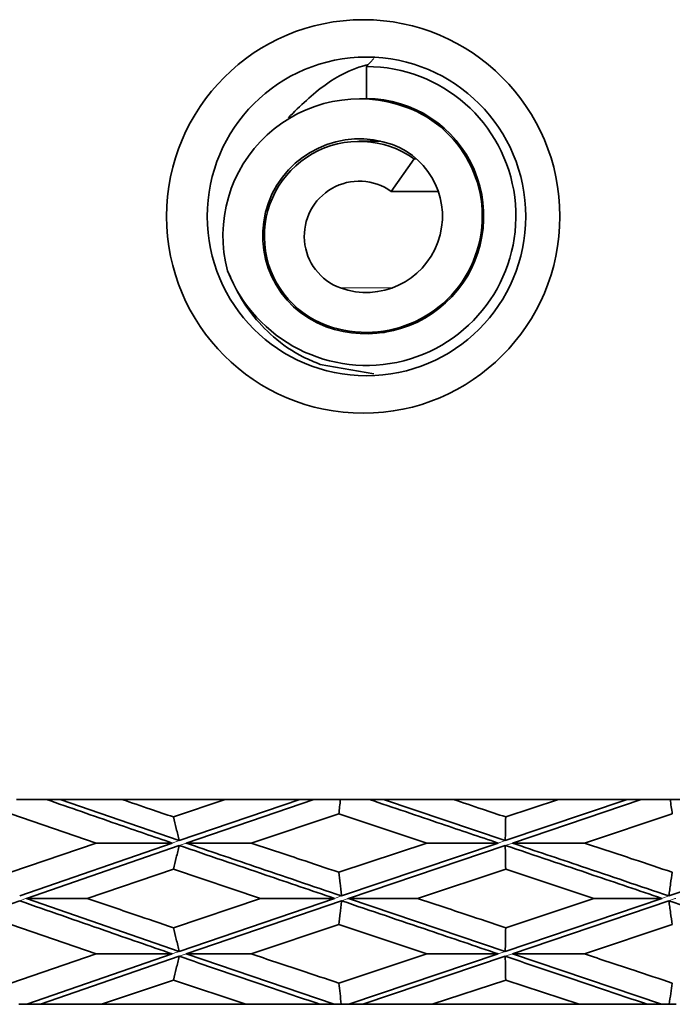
# Model space of a CAD drawing. Header units: millimetres. Extents: x 0 to 1118, y 0 to 864.
# Tile 186 of 200: x 989.44 to 992.21, y 363.55 to 367.71. Entities that reach past the tile are written whole.
import ezdxf

# ---------------------------------------------------------------- set-up
doc = ezdxf.new("R2010")
doc.units = ezdxf.units.MM

msp = doc.modelspace()

# ---------------------------------------------------------------- linework, layer by layer
at = {"color": 7, "linetype": 'Continuous', "lineweight": 35}
for p, q in [((990.9114, 367.5139), (990.9427, 367.5472)), ((990.9114, 367.5139), (990.9114, 367.3782)), ((990.9381, 367.3775), (990.8816, 367.3775)), ((990.9717, 367.1984), (990.8809, 367.1984)), ((991.0161, 366.9857), (991.1142, 367.1231)), ((991.1142, 367.1231), (991.1234, 367.1231)), ((991.0161, 366.9857), (991.2153, 366.9857)), ((990.9114, 366.3889), (990.9882, 366.3889)), ((990.7155, 366.2541), (990.9427, 366.2139)), ((989.43, 364.4139), (989.5574, 364.4139)), ((989.6152, 364.4139), (990.1188, 364.2394)), ((989.6152, 364.4139), (989.8759, 364.4139)), ((989.8759, 364.4139), (990.3143, 364.4139)), ((990.3143, 364.4139), (990.0945, 364.3398)), ((990.6293, 364.4139), (990.1188, 364.2394)), ((990.6889, 364.4139), (990.1483, 364.2293)), ((990.3143, 364.4139), (990.6293, 364.4139)), ((990.6889, 364.4139), (990.8017, 364.4139)), ((990.8017, 364.4139), (990.9234, 364.4139)), ((990.9832, 364.4139), (991.4991, 364.2394)), ((990.9832, 364.4139), (991.2778, 364.4139)), ((991.2778, 364.4139), (991.7237, 364.4139)), ((992.0145, 364.4139), (991.4991, 364.2394)), ((991.7237, 364.4139), (991.5008, 364.3398)), ((992.0742, 364.4139), (991.529, 364.2293)), ((991.7237, 364.4139), (992.0145, 364.4139)), ((992.0742, 364.4139), (992.1969, 364.4139)), ((992.1969, 364.4139), (992.3082, 364.4139)), ((989.407, 364.3531), (989.7682, 364.2293)), ((990.7947, 364.3531), (990.4236, 364.2293)), ((990.7947, 364.3531), (991.1674, 364.2293)), ((992.206, 364.3531), (991.834, 364.2293)), ((989.7682, 364.2293), (989.407, 364.1059)), ((990.0894, 364.2293), (989.4441, 364.0054)), ((990.1188, 364.2192), (989.4728, 363.9953)), ((990.0894, 364.2293), (989.7682, 364.2293)), ((990.1483, 364.2293), (990.4236, 364.2293)), ((991.1674, 364.2293), (990.7947, 364.1059)), ((991.4692, 364.2293), (990.8061, 364.0054)), ((991.4991, 364.2192), (990.8359, 363.9953)), ((991.4692, 364.2293), (991.1674, 364.2293)), ((991.529, 364.2293), (991.834, 364.2293)), ((992.8466, 364.2293), (992.1913, 364.0054)), ((990.0945, 364.1191), (989.7293, 363.9953)), ((990.0945, 364.1191), (990.4632, 363.9953)), ((991.5008, 364.1191), (991.1275, 363.9953)), ((991.5008, 364.1191), (991.8739, 363.9953)), ((989.4441, 363.9852), (988.816, 363.7605)), ((989.4728, 363.9953), (989.7293, 363.9953)), ((989.4728, 363.9953), (990.1188, 363.7706)), ((990.4632, 363.9953), (990.0945, 363.8713)), ((990.7763, 363.9953), (990.1188, 363.7706)), ((990.8061, 363.9852), (990.1483, 363.7605)), ((990.7763, 363.9953), (990.4632, 363.9953)), ((990.8359, 363.9953), (991.1275, 363.9953)), ((990.8359, 363.9953), (991.4991, 363.7706)), ((992.1615, 363.9953), (991.4991, 363.7706)), ((991.8739, 363.9953), (991.5008, 363.8713)), ((992.1913, 363.9852), (991.529, 363.7605)), ((992.1615, 363.9953), (991.8739, 363.9953)), ((989.407, 363.8845), (989.7682, 363.7605)), ((990.7947, 363.8845), (990.4236, 363.7605)), ((990.7947, 363.8845), (991.1674, 363.7605)), ((992.206, 363.8845), (991.834, 363.7605)), ((989.7682, 363.7605), (989.407, 363.6368)), ((990.0894, 363.7605), (989.474, 363.5472)), ((990.0894, 363.7605), (989.7682, 363.7605)), ((990.1483, 363.7605), (990.4236, 363.7605)), ((990.1483, 363.7605), (990.7745, 363.5474)), ((991.1674, 363.7605), (990.7947, 363.6368)), ((991.4692, 363.7605), (990.8371, 363.5472)), ((991.4692, 363.7605), (991.1674, 363.7605)), ((991.529, 363.7605), (991.834, 363.7605)), ((991.529, 363.7605), (992.1598, 363.5474)), ((990.1188, 363.7504), (989.5317, 363.5472)), ((991.4991, 363.7504), (990.8968, 363.5472)), ((990.0945, 363.65), (989.7899, 363.5472)), ((990.0945, 363.65), (990.401, 363.5474)), ((991.5008, 363.65), (991.1897, 363.5472)), ((991.5008, 363.65), (991.8112, 363.5474)), ((989.474, 363.5472), (989.4404, 363.5472)), ((989.7899, 363.5472), (989.5317, 363.5472)), ((990.401, 363.5472), (989.7899, 363.5472)), ((990.401, 363.5472), (990.7149, 363.5472)), ((990.7149, 363.5472), (990.7745, 363.5472)), ((990.7745, 363.5472), (990.8048, 363.5472)), ((990.8371, 363.5472), (990.8049, 363.5472)), ((991.1897, 363.5472), (990.8968, 363.5472)), ((991.8112, 363.5472), (991.1897, 363.5472)), ((991.8112, 363.5472), (992.1002, 363.5472)), ((992.1002, 363.5472), (992.1598, 363.5472)), ((992.1598, 363.5472), (992.1927, 363.5472)), ((992.2223, 363.5472), (992.1927, 363.5472))]:
    msp.add_line(p, q, dxfattribs=at)
at = {"color": 7, "linetype": 'Continuous', "lineweight": 18}
for p, q in [((991.0789, 367.3425), (991.0957, 367.3425)), ((990.5885, 367.2972), (990.581, 367.2972)), ((990.8014, 366.5773), (991.0213, 366.5773)), ((990.7418, 366.4129), (990.7602, 366.4129)), ((990.1188, 364.2394), (990.0894, 364.2293)), ((990.1483, 364.2293), (990.1188, 364.2192)), ((991.4991, 364.2394), (991.4692, 364.2293)), ((991.529, 364.2293), (991.4991, 364.2192)), ((990.8061, 364.0054), (990.7763, 363.9953)), ((992.1913, 364.0054), (992.1615, 363.9953)), ((989.4441, 363.9852), (989.4582, 363.9902)), ((990.8304, 363.9935), (990.8061, 363.9852)), ((992.2059, 363.9902), (992.1913, 363.9852)), ((991.4991, 363.7706), (991.4692, 363.7605)), ((991.529, 363.7605), (991.4991, 363.7504))]:
    msp.add_line(p, q, dxfattribs=at)
at = {"color": 7, "linetype": 'Continuous', "lineweight": 35}
for centre, radius in [((990.898, 366.8797), 0.8322), ((990.9119, 366.8799), 0.6741)]:
    msp.add_circle(centre, radius, dxfattribs=at)
for centre, radius, start, end in [((990.9119, 366.8817), 0.6322, 201.5784, 90.0429), ((990.9104, 366.8808), 0.4974, 250.1836, 89.8879), ((990.8821, 366.7991), 0.5779, 70.0897, 195.0409), ((990.9103, 366.8809), 0.4915, 250.1966, 69.938), ((990.8824, 366.798), 0.41, 70.1966, 249.938), ((990.8812, 366.7959), 0.4016, 54.5492, 249.996), ((990.9107, 366.8808), 0.3225, 250.1966, 69.938), ((990.8811, 366.7961), 0.2328, 54.5492, 249.996)]:
    msp.add_arc(centre, radius, start, end, dxfattribs=at)
for points, knots in [([(990.9186, 367.5216), (990.9125, 367.5201), (990.8474, 367.5043), (990.7185, 367.4341), (990.6309, 367.3468), (990.581, 367.2972)], [0, 0, 0, 0, 0.04251, 0.455401, 1, 1, 1, 1]), ([(990.324, 366.6492), (990.3517, 366.5886), (990.3944, 366.4953), (990.5132, 366.3687), (990.6185, 366.2939), (990.6916, 366.2639), (990.7155, 366.2541)], [0, 0, 0, 0, 0.42611, 0.655719, 0.887604, 1, 1, 1, 1]), ([(989.5574, 364.4139), (989.6561, 364.3793), (989.8323, 364.3177), (990.0109, 364.2563), (990.0894, 364.2293)], [0, 0, 0, 0, 0.560344, 1, 1, 1, 1]), ([(989.5574, 364.4139), (989.5623, 364.4139), (989.572, 364.4139), (989.5912, 364.4139), (989.6057, 364.4139), (989.6152, 364.4139)], [0, 0, 0, 0, 0.251837, 0.503674, 1, 1, 1, 1]), ([(989.8759, 364.4139), (989.9167, 364.4), (989.9893, 364.3753), (990.0624, 364.3506), (990.0945, 364.3398)], [0, 0, 0, 0, 0.560084, 1, 1, 1, 1]), ([(990.6293, 364.4139), (990.6343, 364.4139), (990.6443, 364.4139), (990.6642, 364.4139), (990.679, 364.4139), (990.6889, 364.4139)], [0, 0, 0, 0, 0.2518372, 0.5036744, 1, 1, 1, 1]), ([(990.7947, 364.3531), (990.7959, 364.363), (990.7982, 364.3829), (990.8006, 364.4035), (990.8017, 364.4139)], [0, 0, 0, 0, 0.49991, 1, 1, 1, 1]), ([(990.9234, 364.4139), (991.0253, 364.3793), (991.207, 364.3177), (991.3891, 364.2563), (991.4692, 364.2293)], [0, 0, 0, 0, 0.560344, 1, 1, 1, 1]), ([(990.9234, 364.4139), (990.9285, 364.4139), (990.9385, 364.4139), (990.9584, 364.4139), (990.9733, 364.4139), (990.9832, 364.4139)], [0, 0, 0, 0, 0.251837, 0.503674, 1, 1, 1, 1]), ([(991.2778, 364.4139), (991.3195, 364.4), (991.3938, 364.3753), (991.4681, 364.3506), (991.5008, 364.3398)], [0, 0, 0, 0, 0.560084, 1, 1, 1, 1]), ([(992.0145, 364.4139), (992.0196, 364.4139), (992.0296, 364.4139), (992.0494, 364.4139), (992.0643, 364.4139), (992.0742, 364.4139)], [0, 0, 0, 0, 0.251837, 0.503674, 1, 1, 1, 1]), ([(992.206, 364.3531), (992.2045, 364.363), (992.2014, 364.3829), (992.1984, 364.4035), (992.1969, 364.4139)], [0, 0, 0, 0, 0.49991, 1, 1, 1, 1]), ([(990.0945, 364.3398), (990.0986, 364.3236), (990.1048, 364.2992), (990.1129, 364.2654), (990.1169, 364.248), (990.1188, 364.2394)], [0, 0, 0, 0, 0.499758, 0.749847, 1, 1, 1, 1]), ([(991.5008, 364.3398), (991.5005, 364.3236), (991.5001, 364.2992), (991.4995, 364.2654), (991.4992, 364.248), (991.4991, 364.2394)], [0, 0, 0, 0, 0.499758, 0.749847, 1, 1, 1, 1]), ([(990.0945, 364.1191), (990.0986, 364.1353), (990.1048, 364.1596), (990.1129, 364.1932), (990.1169, 364.2105), (990.1188, 364.2192)], [0, 0, 0, 0, 0.499754, 0.749841, 1, 1, 1, 1]), ([(990.1188, 364.2192), (990.2409, 364.1775), (990.4591, 364.1031), (990.6793, 364.0283), (990.7763, 363.9953)], [0, 0, 0, 0, 0.559475, 1, 1, 1, 1]), ([(990.1483, 364.2293), (990.2446, 364.1964), (990.4628, 364.122), (990.683, 364.0472), (990.8061, 364.0054)], [0, 0, 0, 0, 0.441243, 1, 1, 1, 1]), ([(990.4236, 364.2293), (990.4927, 364.2063), (990.6162, 364.1652), (990.7401, 364.124), (990.7947, 364.1059)], [0, 0, 0, 0, 0.559866, 1, 1, 1, 1]), ([(991.5008, 364.1191), (991.5005, 364.1353), (991.5001, 364.1596), (991.4995, 364.1932), (991.4992, 364.2105), (991.4991, 364.2192)], [0, 0, 0, 0, 0.499754, 0.749841, 1, 1, 1, 1]), ([(991.4991, 364.2192), (991.6229, 364.1775), (991.8443, 364.1031), (992.0645, 364.0283), (992.1615, 363.9953)], [0, 0, 0, 0, 0.559475, 1, 1, 1, 1]), ([(991.529, 364.2293), (991.6267, 364.1964), (991.848, 364.122), (992.0682, 364.0472), (992.1913, 364.0054)], [0, 0, 0, 0, 0.441243, 1, 1, 1, 1]), ([(991.834, 364.2293), (991.9035, 364.2063), (992.0278, 364.1652), (992.1515, 364.124), (992.206, 364.1059)], [0, 0, 0, 0, 0.5598662, 1, 1, 1, 1]), ([(990.7947, 364.1059), (990.7966, 364.0897), (990.7995, 364.0653), (990.8033, 364.0315), (990.8051, 364.0141), (990.8061, 364.0054)], [0, 0, 0, 0, 0.499734, 0.749832, 1, 1, 1, 1]), ([(992.206, 364.1059), (992.2035, 364.0897), (992.1998, 364.0653), (992.1949, 364.0315), (992.1925, 364.0141), (992.1913, 364.0054)], [0, 0, 0, 0, 0.499734, 0.749832, 1, 1, 1, 1]), ([(989.4441, 363.9852), (989.5636, 363.9432), (989.777, 363.8683), (989.994, 363.7934), (990.0894, 363.7605)], [0, 0, 0, 0, 0.5600445, 1, 1, 1, 1]), ([(989.7293, 363.9953), (989.7972, 363.9722), (989.9185, 363.9308), (990.0407, 363.8895), (990.0945, 363.8713)], [0, 0, 0, 0, 0.559927, 1, 1, 1, 1]), ([(990.7947, 363.8845), (990.7966, 363.9008), (990.7995, 363.9252), (990.8033, 363.9591), (990.8051, 363.9765), (990.8061, 363.9852)], [0, 0, 0, 0, 0.499749, 0.749841, 1, 1, 1, 1]), ([(990.8061, 363.9852), (990.9297, 363.9432), (991.1505, 363.8683), (991.3718, 363.7934), (991.4692, 363.7605)], [0, 0, 0, 0, 0.560044, 1, 1, 1, 1]), ([(991.1275, 363.9953), (991.1971, 363.9722), (991.3215, 363.9308), (991.446, 363.8895), (991.5008, 363.8713)], [0, 0, 0, 0, 0.559927, 1, 1, 1, 1]), ([(992.206, 363.8845), (992.2035, 363.9008), (992.1998, 363.9252), (992.1949, 363.9591), (992.1925, 363.9765), (992.1913, 363.9852)], [0, 0, 0, 0, 0.499749, 0.749841, 1, 1, 1, 1]), ([(992.1913, 363.9852), (992.3143, 363.9432), (992.5339, 363.8683), (992.7511, 363.7934), (992.8466, 363.7605)], [0, 0, 0, 0, 0.560044, 1, 1, 1, 1]), ([(990.0945, 363.8713), (990.0986, 363.855), (990.1048, 363.8306), (990.1129, 363.7967), (990.1169, 363.7793), (990.1188, 363.7706)], [0, 0, 0, 0, 0.49975, 0.749842, 1, 1, 1, 1]), ([(991.5008, 363.8713), (991.5005, 363.855), (991.5001, 363.8306), (991.4995, 363.7967), (991.4992, 363.7793), (991.4991, 363.7706)], [0, 0, 0, 0, 0.49975, 0.749842, 1, 1, 1, 1]), ([(990.4236, 363.7605), (990.4928, 363.7373), (990.6162, 363.696), (990.7402, 363.6549), (990.7947, 363.6368)], [0, 0, 0, 0, 0.560303, 1, 1, 1, 1]), ([(991.834, 363.7605), (991.9036, 363.7373), (992.0278, 363.696), (992.1516, 363.6549), (992.206, 363.6368)], [0, 0, 0, 0, 0.560303, 1, 1, 1, 1]), ([(990.0945, 363.65), (990.0986, 363.6662), (990.1048, 363.6905), (990.1129, 363.7243), (990.1169, 363.7417), (990.1188, 363.7504)], [0, 0, 0, 0, 0.499733, 0.749831, 1, 1, 1, 1]), ([(990.1188, 363.7504), (990.2297, 363.7124), (990.4275, 363.6446), (990.6272, 363.577), (990.7149, 363.5474)], [0, 0, 0, 0, 0.560413, 1, 1, 1, 1]), ([(991.5008, 363.65), (991.5005, 363.6662), (991.5001, 363.6905), (991.4995, 363.7243), (991.4992, 363.7417), (991.4991, 363.7504)], [0, 0, 0, 0, 0.499733, 0.749831, 1, 1, 1, 1]), ([(991.4991, 363.7504), (991.6116, 363.7124), (991.8123, 363.6446), (992.0123, 363.577), (992.1002, 363.5474)], [0, 0, 0, 0, 0.5604125, 1, 1, 1, 1]), ([(990.7947, 363.6368), (990.7964, 363.6223), (990.7999, 363.5933), (990.8032, 363.5627), (990.8049, 363.5474)], [0, 0, 0, 0, 0.499807, 1, 1, 1, 1]), ([(992.206, 363.6368), (992.2038, 363.6223), (992.1993, 363.5933), (992.1949, 363.5627), (992.1927, 363.5474)], [0, 0, 0, 0, 0.499807, 1, 1, 1, 1]), ([(989.5317, 363.5472), (989.5268, 363.5472), (989.5171, 363.5472), (989.4979, 363.5472), (989.4836, 363.5472), (989.474, 363.5472)], [0, 0, 0, 0, 0.2518372, 0.5036744, 1, 1, 1, 1]), ([(990.8968, 363.5472), (990.8918, 363.5472), (990.8818, 363.5472), (990.8619, 363.5472), (990.847, 363.5472), (990.8371, 363.5472)], [0, 0, 0, 0, 0.251837, 0.503674, 1, 1, 1, 1])]:
    msp.add_open_spline(points, degree=3, knots=knots, dxfattribs=at)
at = {"color": 7, "linetype": 'Continuous', "lineweight": 18}
for points, knots in [([(989.4582, 363.9902), (989.4606, 363.991), (989.4655, 363.9928), (989.4704, 363.9945), (989.4728, 363.9953)], [0, 0, 0, 0, 0.500007, 1, 1, 1, 1]), ([(990.8304, 363.9935), (990.8313, 363.9938), (990.8331, 363.9944), (990.835, 363.995), (990.8359, 363.9953)], [0, 0, 0, 0, 0.500003, 1, 1, 1, 1]), ([(992.2059, 363.9902), (992.2084, 363.991), (992.2134, 363.9928), (992.2185, 363.9945), (992.221, 363.9953)], [0, 0, 0, 0, 0.5000072, 1, 1, 1, 1]), ([(990.1188, 363.7706), (990.1143, 363.769), (990.1072, 363.7666), (990.0973, 363.7632), (990.0921, 363.7614), (990.0894, 363.7605)], [0, 0, 0, 0, 0.46189, 0.730945, 1, 1, 1, 1]), ([(990.1188, 363.7504), (990.1233, 363.7519), (990.1305, 363.7544), (990.1403, 363.7577), (990.1456, 363.7596), (990.1483, 363.7605)], [0, 0, 0, 0, 0.456789, 0.728394, 1, 1, 1, 1])]:
    msp.add_open_spline(points, degree=3, knots=knots, dxfattribs=at)

doc.saveas('drawing.dxf')
